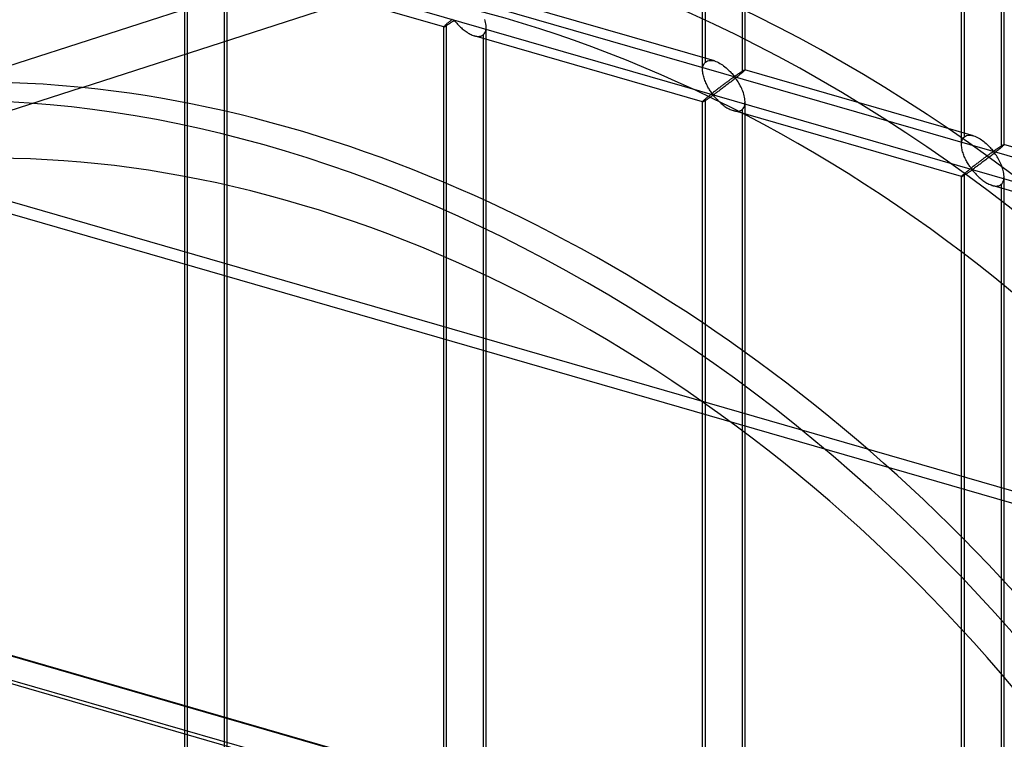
# Model space of a CAD drawing. Header units: millimetres. Extents: x -527 to 557, y -623 to 637.
# Tile 35 of 80: x 75 to 191, y 156 to 241. Entities that reach past the tile are written whole.
import ezdxf

# ---------------------------------------------------------------- set-up
doc = ezdxf.new("R2010")
doc.units = ezdxf.units.MM
doc.layers.add('MAIN-1', color=7, linetype='Continuous')
doc.layers.add('MAIN-2', color=7, linetype='Continuous')

msp = doc.modelspace()

# ---------------------------------------------------------------- linework, layer by layer
at = {"layer": 'MAIN-1'}
for p, q in [((261.54, 165.54), (-526.54, 393.04)), ((-470.25, 320.5), (205.25, 125.5))]:
    msp.add_line(p, q, dxfattribs=at)
at = {"layer": 'MAIN-2'}
for p, q in [((259.71, 164.63), (-519.71, 389.63)), ((156.09, 236.04), (156.09, 353.67)), ((155.76, 235.12), (155.76, 353.34)), ((160.76, 235.12), (160.76, 353.34)), ((160.42, 352.42), (160.42, 234.79)), ((186.25, 226.32), (186.25, 344.53)), ((186.59, 227.23), (186.59, 344.87)), ((191.25, 226.32), (191.25, 344.53)), ((190.91, 343.62), (190.91, 225.99)), ((68.18, 233.69), (393.33, 338.76)), ((82.69, 233.05), (391.56, 332.86)), ((-175.9, 331.15), (555.9, 119.9)), ((526.54, 125.49), (-176.23, 328.36)), ((207.75, 127.67), (-467.75, 322.67)), ((206.33, 128), (-464.84, 321.75)), ((-464.07, 318.3), (207.1, 124.55)), ((95.11, 131.68), (95.11, 249.31)), ((94.78, 130.76), (94.78, 248.98)), ((99.78, 130.76), (99.78, 248.98)), ((125.27, 240.17), (98.38, 247.93)), ((99.44, 248.06), (99.44, 130.43)), ((157.15, 236.17), (130.26, 243.93)), ((125.29, 240.21), (125.27, 240.19)), ((125.27, 240.19), (125.27, 240.17)), ((125.27, 240.17), (125.27, 240.17)), ((125.27, 240.17), (125.27, 240.17)), ((125.27, 240.17), (125.27, 240.17)), ((125.27, 240.17), (125.27, 240.17)), ((125.27, 240.17), (125.27, 240.17)), ((125.27, 240.17), (125.27, 240.17)), ((125.27, 240.17), (125.29, 240.17)), ((125.27, 121.96), (125.27, 240.17)), ((125.31, 240.24), (125.29, 240.21)), ((125.29, 240.17), (125.31, 240.17)), ((125.35, 240.28), (125.31, 240.24)), ((125.31, 240.17), (125.33, 240.18)), ((125.33, 240.18), (125.36, 240.2)), ((125.4, 240.32), (125.35, 240.28)), ((125.36, 240.2), (125.4, 240.22)), ((125.45, 240.38), (125.4, 240.32)), ((125.4, 240.22), (125.44, 240.24)), ((125.44, 240.24), (125.49, 240.27)), ((125.52, 240.44), (125.45, 240.38)), ((125.49, 240.27), (125.54, 240.3)), ((125.6, 240.51), (125.52, 240.44)), ((125.54, 240.3), (125.59, 240.33)), ((125.59, 240.33), (125.65, 240.37)), ((125.66, 240.56), (125.6, 240.51)), ((125.6, 122.87), (125.6, 240.51)), ((125.65, 240.37), (125.71, 240.41)), ((125.72, 240.61), (125.66, 240.56)), ((125.71, 240.41), (125.77, 240.45)), ((125.78, 240.66), (125.72, 240.61)), ((125.77, 240.45), (125.84, 240.49)), ((125.85, 240.71), (125.78, 240.66)), ((125.84, 240.49), (125.91, 240.54)), ((125.92, 240.77), (125.85, 240.71)), ((125.91, 240.54), (125.97, 240.58)), ((125.99, 240.83), (125.92, 240.77)), ((125.97, 240.58), (126.04, 240.63)), ((126.07, 240.89), (125.99, 240.83)), ((126.04, 240.63), (126.11, 240.68)), ((126.14, 240.96), (126.07, 240.89)), ((126.11, 240.68), (126.18, 240.72)), ((126.22, 241.02), (126.14, 240.96)), ((126.18, 240.72), (126.24, 240.77)), ((126.31, 241.09), (126.22, 241.02)), ((126.24, 240.77), (126.31, 240.81)), ((126.31, 240.81), (126.37, 240.85)), ((126.37, 240.85), (126.43, 240.89)), ((126.43, 240.89), (126.52, 240.91)), ((126.52, 240.91), (126.6, 240.84)), ((126.6, 240.84), (126.67, 240.76)), ((126.67, 240.76), (126.74, 240.68)), ((126.74, 240.68), (126.82, 240.6)), ((126.82, 240.6), (126.89, 240.51)), ((126.89, 240.51), (126.98, 240.42)), ((126.98, 240.42), (127.07, 240.33)), ((127.07, 240.33), (127.16, 240.24)), ((127.16, 240.24), (127.26, 240.15)), ((127.26, 240.15), (127.35, 240.06)), ((127.35, 240.06), (127.46, 239.97)), ((130.17, 240.88), (130.12, 241.05)), ((130.21, 240.71), (130.17, 240.88)), ((130.24, 240.53), (130.21, 240.71)), ((130.23, 239.81), (130.26, 240)), ((130.26, 240.36), (130.24, 240.53)), ((130.27, 240.19), (130.26, 240.36)), ((130.26, 240), (130.27, 240.19)), ((130.27, 121.96), (130.27, 240.17)), ((127.46, 239.97), (127.56, 239.88)), ((127.56, 239.88), (127.67, 239.79)), ((127.67, 239.79), (127.79, 239.7)), ((127.79, 239.7), (127.9, 239.62)), ((127.9, 239.62), (128.02, 239.54)), ((128.02, 239.54), (128.14, 239.46)), ((128.14, 239.46), (128.26, 239.39)), ((128.26, 239.39), (128.38, 239.33)), ((128.38, 239.33), (128.5, 239.27)), ((128.5, 239.27), (128.62, 239.22)), ((128.62, 239.22), (128.74, 239.17)), ((128.74, 239.17), (128.87, 239.13)), ((128.87, 239.13), (129, 239.09)), ((155.76, 231.36), (128.87, 239.13)), ((129, 239.09), (129.14, 239.07)), ((129.14, 239.07), (129.27, 239.06)), ((129.27, 239.06), (129.4, 239.06)), ((129.4, 239.06), (129.52, 239.07)), ((129.52, 239.07), (129.64, 239.1)), ((129.64, 239.1), (129.74, 239.14)), ((129.74, 239.14), (129.84, 239.19)), ((129.84, 239.19), (129.93, 239.26)), ((129.93, 239.26), (130.03, 239.37)), ((129.93, 239.26), (129.93, 121.62)), ((130.03, 239.37), (130.12, 239.5)), ((130.12, 239.5), (130.19, 239.65)), ((130.19, 239.65), (130.23, 239.81)), ((155.76, 235.25), (155.78, 235.39)), ((155.78, 235.39), (155.8, 235.52)), ((155.8, 235.52), (155.84, 235.65)), ((155.84, 235.65), (155.89, 235.76)), ((155.89, 235.76), (155.95, 235.87)), ((155.95, 235.87), (156.02, 235.96)), ((156.02, 235.96), (156.09, 236.04)), ((156.09, 236.04), (156.21, 236.12)), ((156.21, 236.12), (156.34, 236.18)), ((156.34, 236.18), (156.49, 236.22)), ((156.49, 236.22), (156.65, 236.24)), ((156.65, 236.24), (156.81, 236.23)), ((156.81, 236.23), (156.98, 236.21)), ((156.98, 236.21), (157.16, 236.17)), ((157.16, 236.17), (157.32, 236.11)), ((157.32, 236.11), (157.48, 236.05)), ((157.48, 236.05), (157.63, 235.98)), ((157.63, 235.98), (157.78, 235.89)), ((157.78, 235.89), (157.94, 235.8)), ((157.94, 235.8), (158.09, 235.7)), ((158.09, 235.7), (158.23, 235.6)), ((158.23, 235.6), (158.38, 235.49)), ((158.38, 235.49), (158.52, 235.38)), ((158.52, 235.38), (158.65, 235.26)), ((155.76, 235.11), (155.76, 235.25)), ((155.76, 234.97), (155.76, 235.11)), ((155.78, 234.84), (155.76, 234.97)), ((155.8, 234.7), (155.78, 234.84)), ((155.82, 234.56), (155.8, 234.7)), ((155.85, 234.43), (155.82, 234.56)), ((155.89, 234.29), (155.85, 234.43)), ((155.93, 234.15), (155.89, 234.29)), ((158.65, 235.26), (158.78, 235.14)), ((158.78, 235.14), (158.9, 235.02)), ((158.9, 235.02), (159.01, 234.91)), ((159.01, 234.91), (159.12, 234.79)), ((159.12, 234.79), (159.22, 234.68)), ((159.22, 234.68), (159.32, 234.58)), ((159.35, 234.2), (159.3, 234.17)), ((159.32, 234.58), (159.4, 234.48)), ((159.4, 234.23), (159.35, 234.2)), ((159.4, 234.48), (159.51, 234.39)), ((159.44, 234.26), (159.4, 234.23)), ((159.51, 234.27), (159.44, 234.26)), ((159.51, 234.39), (159.57, 234.4)), ((159.61, 234.18), (159.51, 234.27)), ((159.57, 234.4), (159.62, 234.42)), ((159.72, 234.21), (159.6, 234.11)), ((159.62, 234.42), (159.66, 234.45)), ((159.66, 234.45), (159.71, 234.48)), ((159.71, 234.48), (159.76, 234.51)), ((159.84, 234.3), (159.72, 234.21)), ((159.76, 234.51), (159.8, 234.54)), ((159.8, 234.54), (159.85, 234.58)), ((159.95, 234.39), (159.84, 234.3)), ((159.85, 234.58), (159.9, 234.61)), ((159.9, 234.61), (159.95, 234.64)), ((159.95, 234.64), (160, 234.68)), ((160.06, 234.48), (159.95, 234.39)), ((160, 234.68), (160.05, 234.71)), ((160.05, 234.71), (160.1, 234.74)), ((160.16, 234.57), (160.06, 234.48)), ((160.1, 234.74), (160.14, 234.77)), ((160.14, 234.77), (160.19, 234.8)), ((160.26, 234.64), (160.16, 234.57)), ((160.19, 234.8), (160.24, 234.84)), ((160.24, 234.84), (160.28, 234.87)), ((160.34, 234.72), (160.26, 234.64)), ((160.28, 234.87), (160.33, 234.89)), ((160.33, 234.89), (160.37, 234.92)), ((160.42, 234.79), (160.34, 234.72)), ((160.37, 234.92), (160.41, 234.95)), ((160.41, 234.95), (160.45, 234.97)), ((160.48, 234.84), (160.42, 234.79)), ((160.45, 234.97), (160.49, 235)), ((160.53, 234.89), (160.48, 234.84)), ((160.49, 235), (160.53, 235.02)), ((160.53, 235.02), (160.56, 235.04)), ((160.58, 234.93), (160.53, 234.89)), ((160.56, 235.04), (160.59, 235.06)), ((160.62, 234.97), (160.58, 234.93)), ((160.59, 235.06), (160.62, 235.08)), ((160.62, 235.08), (160.65, 235.09)), ((160.66, 235), (160.62, 234.97)), ((160.65, 235.09), (160.68, 235.1)), ((160.69, 235.03), (160.66, 235)), ((160.68, 235.1), (160.7, 235.11)), ((160.72, 235.06), (160.69, 235.03)), ((160.7, 235.11), (160.72, 235.12)), ((160.72, 235.12), (160.73, 235.13)), ((160.74, 235.08), (160.72, 235.06)), ((160.73, 235.13), (160.74, 235.13)), ((160.74, 235.13), (160.75, 235.13)), ((160.75, 235.1), (160.74, 235.08)), ((160.75, 235.13), (160.75, 235.13)), ((160.75, 235.13), (160.75, 235.13)), ((160.75, 235.13), (160.76, 235.13)), ((187.64, 227.37), (160.75, 235.13)), ((160.76, 235.11), (160.75, 235.1)), ((160.76, 235.13), (160.76, 235.13)), ((160.76, 235.13), (160.76, 235.12)), ((160.76, 235.12), (160.76, 235.12)), ((160.76, 235.12), (160.76, 235.11)), ((82.71, 233.06), (47.93, 221.82)), ((82.69, 233.05), (82.71, 233.06)), ((155.97, 234.01), (155.93, 234.15)), ((156.03, 233.88), (155.97, 234.01)), ((156.08, 233.74), (156.03, 233.88)), ((156.14, 233.61), (156.08, 233.74)), ((156.2, 233.48), (156.14, 233.61)), ((156.26, 233.35), (156.2, 233.48)), ((156.32, 233.22), (156.26, 233.35)), ((156.39, 233.1), (156.32, 233.22)), ((156.46, 232.98), (156.39, 233.1)), ((157.82, 233.08), (157.74, 233.02)), ((157.91, 233.15), (157.82, 233.08)), ((157.99, 233.21), (157.91, 233.15)), ((158.07, 233.27), (157.99, 233.21)), ((158.15, 233.33), (158.07, 233.27)), ((158.23, 233.39), (158.15, 233.33)), ((158.27, 233.09), (158.16, 233.01)), ((158.31, 233.45), (158.23, 233.39)), ((158.39, 233.18), (158.27, 233.09)), ((158.39, 233.51), (158.31, 233.45)), ((158.47, 233.57), (158.39, 233.51)), ((158.51, 233.27), (158.39, 233.18)), ((158.54, 233.62), (158.47, 233.57)), ((158.62, 233.36), (158.51, 233.27)), ((158.62, 233.68), (158.54, 233.62)), ((158.69, 233.73), (158.62, 233.68)), ((158.74, 233.45), (158.62, 233.36)), ((158.76, 233.78), (158.69, 233.73)), ((158.86, 233.54), (158.74, 233.45)), ((158.83, 233.83), (158.76, 233.78)), ((158.89, 233.88), (158.83, 233.83)), ((158.98, 233.63), (158.86, 233.54)), ((158.96, 233.93), (158.89, 233.88)), ((159.02, 233.97), (158.96, 233.93)), ((159.11, 233.73), (158.98, 233.63)), ((159.08, 234.02), (159.02, 233.97)), ((159.14, 234.06), (159.08, 234.02)), ((159.23, 233.82), (159.11, 233.73)), ((159.19, 234.1), (159.14, 234.06)), ((159.25, 234.14), (159.19, 234.1)), ((159.35, 233.92), (159.23, 233.82)), ((159.3, 234.17), (159.25, 234.14)), ((159.48, 234.02), (159.35, 233.92)), ((159.6, 234.11), (159.48, 234.02)), ((159.69, 234.08), (159.61, 234.18)), ((159.77, 233.96), (159.69, 234.08)), ((159.86, 233.84), (159.77, 233.96)), ((159.94, 233.71), (159.86, 233.84)), ((160.03, 233.56), (159.94, 233.71)), ((160.11, 233.42), (160.03, 233.56)), ((160.2, 233.26), (160.11, 233.42)), ((160.28, 233.1), (160.2, 233.26)), ((160.36, 232.94), (160.28, 233.1)), ((156.34, 231.91), (156.27, 231.86)), ((156.41, 231.97), (156.34, 231.91)), ((156.48, 232.03), (156.41, 231.97)), ((156.53, 232.87), (156.46, 232.98)), ((156.56, 232.09), (156.48, 232.03)), ((156.59, 232.76), (156.53, 232.87)), ((156.63, 232.16), (156.56, 232.09)), ((156.66, 232.66), (156.59, 232.76)), ((156.6, 231.87), (156.67, 231.92)), ((156.71, 232.22), (156.63, 232.16)), ((156.73, 232.56), (156.66, 232.66)), ((156.67, 231.92), (156.73, 231.96)), ((156.8, 232.29), (156.71, 232.22)), ((156.79, 232.46), (156.73, 232.56)), ((156.73, 231.96), (156.8, 232.01)), ((156.86, 232.38), (156.79, 232.46)), ((156.88, 232.35), (156.8, 232.29)), ((156.8, 232.01), (156.86, 232.05)), ((156.92, 232.3), (156.86, 232.38)), ((156.86, 232.05), (156.93, 232.09)), ((156.97, 232.42), (156.88, 232.35)), ((157, 232.23), (156.92, 232.3)), ((156.93, 232.09), (157.01, 232.1)), ((157.05, 232.49), (156.97, 232.42)), ((157.09, 232.24), (157, 232.23)), ((157.01, 232.1), (157.09, 232.04)), ((157.14, 232.56), (157.05, 232.49)), ((157.16, 232.28), (157.09, 232.24)), ((157.09, 232.04), (157.16, 231.96)), ((157.23, 232.62), (157.14, 232.56)), ((157.23, 232.33), (157.16, 232.28)), ((157.16, 231.96), (157.23, 231.88)), ((157.31, 232.69), (157.23, 232.62)), ((157.3, 232.38), (157.23, 232.33)), ((157.23, 231.88), (157.31, 231.8)), ((157.38, 232.44), (157.3, 232.38)), ((157.4, 232.76), (157.31, 232.69)), ((157.46, 232.5), (157.38, 232.44)), ((157.49, 232.83), (157.4, 232.76)), ((157.55, 232.56), (157.46, 232.5)), ((157.57, 232.89), (157.49, 232.83)), ((157.65, 232.63), (157.55, 232.56)), ((157.66, 232.96), (157.57, 232.89)), ((157.74, 232.7), (157.65, 232.63)), ((157.74, 233.02), (157.66, 232.96)), ((157.84, 232.77), (157.74, 232.7)), ((157.94, 232.85), (157.84, 232.77)), ((158.05, 232.93), (157.94, 232.85)), ((158.16, 233.01), (158.05, 232.93)), ((160.43, 232.77), (160.36, 232.94)), ((160.5, 232.6), (160.43, 232.77)), ((160.56, 232.42), (160.5, 232.6)), ((160.62, 232.25), (160.56, 232.42)), ((160.66, 232.08), (160.62, 232.25)), ((160.7, 231.9), (160.66, 232.08)), ((160.73, 231.73), (160.7, 231.9)), ((155.78, 231.41), (155.76, 231.38)), ((155.76, 231.38), (155.76, 231.37)), ((155.76, 231.37), (155.76, 231.37)), ((155.76, 231.37), (155.76, 231.37)), ((155.76, 231.37), (155.76, 231.37)), ((155.76, 231.37), (155.76, 231.37)), ((155.76, 231.37), (155.76, 231.37)), ((155.76, 231.37), (155.77, 231.36)), ((155.76, 113.16), (155.76, 231.37)), ((155.77, 231.36), (155.78, 231.37)), ((155.8, 231.44), (155.78, 231.41)), ((155.78, 231.37), (155.8, 231.37)), ((155.84, 231.47), (155.8, 231.44)), ((155.8, 231.37), (155.82, 231.38)), ((155.82, 231.38), (155.86, 231.4)), ((155.89, 231.52), (155.84, 231.47)), ((155.86, 231.4), (155.89, 231.42)), ((155.95, 231.58), (155.89, 231.52)), ((155.89, 231.42), (155.93, 231.44)), ((155.93, 231.44), (155.98, 231.47)), ((156.02, 231.64), (155.95, 231.58)), ((155.98, 231.47), (156.03, 231.5)), ((156.09, 231.71), (156.02, 231.64)), ((156.03, 231.5), (156.08, 231.53)), ((156.08, 231.53), (156.14, 231.57)), ((156.15, 231.75), (156.09, 231.71)), ((156.09, 114.07), (156.09, 231.71)), ((156.14, 231.57), (156.2, 231.61)), ((156.21, 231.8), (156.15, 231.75)), ((156.2, 231.61), (156.27, 231.65)), ((156.27, 231.86), (156.21, 231.8)), ((156.27, 231.65), (156.33, 231.69)), ((156.33, 231.69), (156.4, 231.74)), ((156.4, 231.74), (156.46, 231.78)), ((156.46, 231.78), (156.53, 231.83)), ((156.53, 231.83), (156.6, 231.87)), ((157.31, 231.8), (157.39, 231.71)), ((157.39, 231.71), (157.47, 231.62)), ((157.47, 231.62), (157.56, 231.53)), ((157.56, 231.53), (157.65, 231.44)), ((157.65, 231.44), (157.75, 231.35)), ((157.75, 231.35), (157.85, 231.25)), ((157.85, 231.25), (157.95, 231.16)), ((157.95, 231.16), (158.06, 231.07)), ((158.06, 231.07), (158.17, 230.98)), ((158.17, 230.98), (158.28, 230.9)), ((158.28, 230.9), (158.39, 230.82)), ((158.39, 230.82), (158.51, 230.74)), ((158.51, 230.74), (158.63, 230.66)), ((160.61, 230.7), (160.68, 230.85)), ((160.68, 230.85), (160.72, 231.01)), ((160.72, 231.01), (160.75, 231.19)), ((160.75, 231.56), (160.73, 231.73)), ((160.76, 231.39), (160.75, 231.56)), ((160.75, 231.19), (160.76, 231.39)), ((160.76, 113.16), (160.76, 231.37)), ((158.63, 230.66), (158.75, 230.59)), ((158.75, 230.59), (158.87, 230.53)), ((158.87, 230.53), (158.99, 230.47)), ((158.99, 230.47), (159.11, 230.42)), ((159.11, 230.42), (159.23, 230.37)), ((159.23, 230.37), (159.36, 230.33)), ((159.36, 230.33), (159.49, 230.29)), ((186.26, 222.56), (159.37, 230.33)), ((159.49, 230.29), (159.63, 230.27)), ((159.63, 230.27), (159.76, 230.26)), ((159.76, 230.26), (159.89, 230.26)), ((159.89, 230.26), (160.01, 230.27)), ((160.01, 230.27), (160.13, 230.3)), ((160.13, 230.3), (160.24, 230.34)), ((160.24, 230.34), (160.33, 230.39)), ((160.33, 230.39), (160.42, 230.46)), ((160.42, 230.46), (160.53, 230.57)), ((160.42, 230.46), (160.42, 112.82)), ((160.53, 230.57), (160.61, 230.7)), ((186.59, 227.23), (186.7, 227.32)), ((186.7, 227.32), (186.83, 227.38)), ((186.83, 227.38), (186.98, 227.42)), ((186.98, 227.42), (187.14, 227.44)), ((187.14, 227.44), (187.3, 227.43)), ((187.3, 227.43), (187.47, 227.41)), ((187.47, 227.41), (187.65, 227.36)), ((187.65, 227.36), (187.81, 227.31)), ((187.81, 227.31), (187.97, 227.25)), ((187.97, 227.25), (188.12, 227.17)), ((186.25, 226.31), (186.26, 226.45)), ((186.26, 226.17), (186.25, 226.31)), ((186.26, 226.45), (186.27, 226.59)), ((186.27, 226.04), (186.26, 226.17)), ((186.27, 226.59), (186.3, 226.72)), ((186.3, 226.72), (186.33, 226.85)), ((186.33, 226.85), (186.38, 226.96)), ((186.38, 226.96), (186.44, 227.06)), ((186.44, 227.06), (186.51, 227.16)), ((186.51, 227.16), (186.59, 227.23)), ((188.12, 227.17), (188.27, 227.09)), ((188.27, 227.09), (188.43, 227)), ((188.43, 227), (188.58, 226.9)), ((188.58, 226.9), (188.72, 226.8)), ((188.72, 226.8), (188.87, 226.69)), ((188.87, 226.69), (189.01, 226.57)), ((189.01, 226.57), (189.14, 226.46)), ((189.14, 226.46), (189.27, 226.34)), ((189.27, 226.34), (189.39, 226.22)), ((189.39, 226.22), (189.51, 226.1)), ((189.51, 226.1), (189.61, 225.99)), ((190.77, 226.06), (190.82, 226.09)), ((190.82, 226.09), (190.86, 226.12)), ((190.86, 226.12), (190.9, 226.15)), ((190.9, 226.15), (190.94, 226.17)), ((190.94, 226.17), (190.98, 226.2)), ((191.03, 226.08), (190.97, 226.04)), ((190.98, 226.2), (191.02, 226.22)), ((191.02, 226.22), (191.05, 226.24)), ((191.07, 226.13), (191.03, 226.08)), ((191.05, 226.24), (191.09, 226.26)), ((191.12, 226.17), (191.07, 226.13)), ((191.09, 226.26), (191.12, 226.27)), ((191.12, 226.27), (191.14, 226.29)), ((191.15, 226.2), (191.12, 226.17)), ((191.14, 226.29), (191.17, 226.3)), ((191.18, 226.23), (191.15, 226.2)), ((191.17, 226.3), (191.19, 226.31)), ((191.21, 226.26), (191.18, 226.23)), ((191.19, 226.31), (191.21, 226.32)), ((191.21, 226.32), (191.22, 226.32)), ((191.23, 226.28), (191.21, 226.26)), ((191.22, 226.32), (191.23, 226.33)), ((191.23, 226.33), (191.24, 226.33)), ((191.24, 226.3), (191.23, 226.28)), ((191.24, 226.33), (191.24, 226.33)), ((191.24, 226.33), (191.25, 226.33)), ((218.13, 218.56), (191.24, 226.33)), ((191.25, 226.31), (191.24, 226.3)), ((191.25, 226.33), (191.25, 226.33)), ((191.25, 226.33), (191.25, 226.32)), ((191.25, 226.32), (191.25, 226.32)), ((191.25, 226.32), (191.25, 226.32)), ((191.25, 226.32), (191.25, 226.31)), ((186.29, 225.9), (186.27, 226.04)), ((186.31, 225.76), (186.29, 225.9)), ((186.34, 225.62), (186.31, 225.76)), ((186.38, 225.49), (186.34, 225.62)), ((186.42, 225.35), (186.38, 225.49)), ((186.47, 225.21), (186.42, 225.35)), ((186.52, 225.08), (186.47, 225.21)), ((186.57, 224.94), (186.52, 225.08)), ((186.63, 224.81), (186.57, 224.94)), ((189.18, 224.93), (189.11, 224.88)), ((189.25, 224.98), (189.18, 224.93)), ((189.32, 225.03), (189.25, 224.98)), ((189.38, 225.08), (189.32, 225.03)), ((189.45, 225.13), (189.38, 225.08)), ((189.51, 225.17), (189.45, 225.13)), ((189.6, 224.92), (189.47, 224.83)), ((189.57, 225.22), (189.51, 225.17)), ((189.63, 225.26), (189.57, 225.22)), ((189.72, 225.02), (189.6, 224.92)), ((189.61, 225.99), (189.71, 225.88)), ((189.69, 225.3), (189.63, 225.26)), ((189.74, 225.33), (189.69, 225.3)), ((189.71, 225.88), (189.81, 225.77)), ((189.85, 225.12), (189.72, 225.02)), ((189.79, 225.37), (189.74, 225.33)), ((189.84, 225.4), (189.79, 225.37)), ((189.81, 225.77), (189.9, 225.67)), ((189.89, 225.43), (189.84, 225.4)), ((189.97, 225.21), (189.85, 225.12)), ((189.94, 225.46), (189.89, 225.43)), ((189.9, 225.67), (190, 225.59)), ((190, 225.47), (189.94, 225.46)), ((190.09, 225.31), (189.97, 225.21)), ((190, 225.59), (190.06, 225.6)), ((190.1, 225.38), (190, 225.47)), ((190.06, 225.6), (190.11, 225.62)), ((190.21, 225.41), (190.09, 225.31)), ((190.18, 225.27), (190.1, 225.38)), ((190.11, 225.62), (190.16, 225.65)), ((190.16, 225.65), (190.2, 225.68)), ((190.26, 225.16), (190.18, 225.27)), ((190.2, 225.68), (190.25, 225.71)), ((190.33, 225.5), (190.21, 225.41)), ((190.25, 225.71), (190.3, 225.74)), ((190.35, 225.04), (190.26, 225.16)), ((190.3, 225.74), (190.34, 225.77)), ((190.44, 225.59), (190.33, 225.5)), ((190.34, 225.77), (190.39, 225.81)), ((190.43, 224.9), (190.35, 225.04)), ((190.39, 225.81), (190.44, 225.84)), ((190.44, 225.84), (190.49, 225.87)), ((190.55, 225.68), (190.44, 225.59)), ((190.49, 225.87), (190.54, 225.91)), ((190.54, 225.91), (190.59, 225.94)), ((190.65, 225.76), (190.55, 225.68)), ((190.59, 225.94), (190.64, 225.97)), ((190.64, 225.97), (190.68, 226)), ((190.75, 225.84), (190.65, 225.76)), ((190.68, 226), (190.73, 226.03)), ((190.73, 226.03), (190.77, 226.06)), ((190.83, 225.92), (190.75, 225.84)), ((190.91, 225.99), (190.83, 225.92)), ((190.97, 226.04), (190.91, 225.99)), ((186.69, 224.68), (186.63, 224.81)), ((186.75, 224.55), (186.69, 224.68)), ((186.82, 224.42), (186.75, 224.55)), ((186.88, 224.3), (186.82, 224.42)), ((186.95, 224.18), (186.88, 224.3)), ((187.02, 224.07), (186.95, 224.18)), ((187.09, 223.96), (187.02, 224.07)), ((187.15, 223.85), (187.09, 223.96)), ((187.22, 223.76), (187.15, 223.85)), ((187.72, 223.82), (187.63, 223.75)), ((187.81, 223.89), (187.72, 223.82)), ((187.89, 223.96), (187.81, 223.89)), ((187.98, 224.02), (187.89, 223.96)), ((188.06, 224.09), (187.98, 224.02)), ((188.14, 223.83), (188.04, 223.76)), ((188.15, 224.15), (188.06, 224.09)), ((188.23, 223.9), (188.14, 223.83)), ((188.23, 224.22), (188.15, 224.15)), ((188.32, 224.28), (188.23, 224.22)), ((188.33, 223.97), (188.23, 223.9)), ((188.4, 224.35), (188.32, 224.28)), ((188.44, 224.04), (188.33, 223.97)), ((188.48, 224.41), (188.4, 224.35)), ((188.54, 224.12), (188.44, 224.04)), ((188.56, 224.47), (188.48, 224.41)), ((188.65, 224.21), (188.54, 224.12)), ((188.65, 224.53), (188.56, 224.47)), ((188.73, 224.59), (188.65, 224.53)), ((188.76, 224.29), (188.65, 224.21)), ((188.81, 224.65), (188.73, 224.59)), ((188.88, 224.38), (188.76, 224.29)), ((188.88, 224.71), (188.81, 224.65)), ((188.96, 224.77), (188.88, 224.71)), ((189, 224.46), (188.88, 224.38)), ((189.04, 224.82), (188.96, 224.77)), ((189.11, 224.55), (189, 224.46)), ((189.11, 224.88), (189.04, 224.82)), ((189.23, 224.64), (189.11, 224.55)), ((189.35, 224.74), (189.23, 224.64)), ((189.47, 224.83), (189.35, 224.74)), ((190.52, 224.76), (190.43, 224.9)), ((190.6, 224.61), (190.52, 224.76)), ((190.69, 224.46), (190.6, 224.61)), ((190.77, 224.3), (190.69, 224.46)), ((190.85, 224.14), (190.77, 224.3)), ((190.92, 223.97), (190.85, 224.14)), ((190.99, 223.8), (190.92, 223.97)), ((191.05, 223.62), (190.99, 223.8)), ((186.27, 222.6), (186.26, 222.58)), ((186.3, 222.63), (186.27, 222.6)), ((186.33, 222.67), (186.3, 222.63)), ((186.38, 222.72), (186.33, 222.67)), ((186.35, 222.6), (186.38, 222.61)), ((186.44, 222.77), (186.38, 222.72)), ((186.38, 222.61), (186.42, 222.64)), ((186.42, 222.64), (186.47, 222.67)), ((186.51, 222.84), (186.44, 222.77)), ((186.47, 222.67), (186.52, 222.7)), ((186.59, 222.9), (186.51, 222.84)), ((186.52, 222.7), (186.58, 222.73)), ((186.58, 222.73), (186.63, 222.77)), ((186.64, 222.95), (186.59, 222.9)), ((186.59, 105.27), (186.59, 222.9)), ((186.63, 222.77), (186.69, 222.81)), ((186.7, 223), (186.64, 222.95)), ((186.69, 222.81), (186.76, 222.85)), ((186.76, 223.06), (186.7, 223)), ((186.83, 223.11), (186.76, 223.06)), ((186.76, 222.85), (186.82, 222.89)), ((186.82, 222.89), (186.89, 222.93)), ((186.9, 223.17), (186.83, 223.11)), ((186.89, 222.93), (186.96, 222.98)), ((186.97, 223.23), (186.9, 223.17)), ((186.96, 222.98), (187.02, 223.03)), ((187.05, 223.29), (186.97, 223.23)), ((187.02, 223.03), (187.09, 223.07)), ((187.13, 223.35), (187.05, 223.29)), ((187.09, 223.07), (187.16, 223.12)), ((187.21, 223.42), (187.13, 223.35)), ((187.16, 223.12), (187.23, 223.16)), ((187.29, 223.48), (187.21, 223.42)), ((187.29, 223.66), (187.22, 223.76)), ((187.23, 223.16), (187.29, 223.21)), ((187.35, 223.58), (187.29, 223.66)), ((187.37, 223.55), (187.29, 223.48)), ((187.29, 223.21), (187.35, 223.25)), ((187.41, 223.5), (187.35, 223.58)), ((187.35, 223.25), (187.42, 223.28)), ((187.46, 223.62), (187.37, 223.55)), ((187.49, 223.43), (187.41, 223.5)), ((187.42, 223.28), (187.5, 223.3)), ((187.54, 223.69), (187.46, 223.62)), ((187.58, 223.44), (187.49, 223.43)), ((187.5, 223.3), (187.59, 223.24)), ((187.63, 223.75), (187.54, 223.69)), ((187.65, 223.48), (187.58, 223.44)), ((187.59, 223.24), (187.65, 223.16)), ((187.72, 223.53), (187.65, 223.48)), ((187.65, 223.16), (187.72, 223.08)), ((187.79, 223.58), (187.72, 223.53)), ((187.72, 223.08), (187.8, 223)), ((187.87, 223.63), (187.79, 223.58)), ((187.8, 223), (187.88, 222.91)), ((187.96, 223.69), (187.87, 223.63)), ((187.88, 222.91), (187.96, 222.82)), ((188.04, 223.76), (187.96, 223.69)), ((187.96, 222.82), (188.05, 222.73)), ((188.05, 222.73), (188.14, 222.64)), ((188.14, 222.64), (188.24, 222.54)), ((191.11, 223.45), (191.05, 223.62)), ((191.15, 223.28), (191.11, 223.45)), ((191.19, 223.1), (191.15, 223.28)), ((191.22, 222.93), (191.19, 223.1)), ((191.24, 222.75), (191.22, 222.93)), ((191.25, 222.58), (191.24, 222.75)), ((186.26, 222.58), (186.25, 222.57)), ((186.25, 222.57), (186.25, 222.57)), ((186.25, 222.57), (186.25, 222.57)), ((186.25, 222.57), (186.25, 222.56)), ((186.25, 104.35), (186.25, 222.57)), ((186.25, 222.56), (186.25, 222.56)), ((186.25, 222.56), (186.26, 222.56)), ((186.26, 222.56), (186.26, 222.56)), ((186.26, 222.56), (186.27, 222.56)), ((186.27, 222.56), (186.29, 222.57)), ((186.29, 222.57), (186.32, 222.58)), ((186.32, 222.58), (186.35, 222.6)), ((188.24, 222.54), (188.34, 222.45)), ((188.34, 222.45), (188.44, 222.36)), ((188.44, 222.36), (188.55, 222.27)), ((188.55, 222.27), (188.66, 222.18)), ((188.66, 222.18), (188.77, 222.1)), ((188.77, 222.1), (188.88, 222.01)), ((188.88, 222.01), (189, 221.94)), ((189, 221.94), (189.12, 221.86)), ((189.12, 221.86), (189.24, 221.79)), ((189.24, 221.79), (189.36, 221.73)), ((189.36, 221.73), (189.48, 221.67)), ((189.48, 221.67), (189.6, 221.61)), ((189.6, 221.61), (189.72, 221.57)), ((189.72, 221.57), (189.85, 221.53)), ((189.85, 221.53), (189.99, 221.49)), ((216.75, 213.76), (189.86, 221.52)), ((189.99, 221.49), (190.12, 221.47)), ((190.12, 221.47), (190.25, 221.45)), ((190.25, 221.45), (190.38, 221.45)), ((190.38, 221.45), (190.5, 221.47)), ((190.5, 221.47), (190.62, 221.49)), ((190.62, 221.49), (190.73, 221.53)), ((190.73, 221.53), (190.83, 221.59)), ((190.83, 221.59), (190.91, 221.66)), ((190.91, 221.66), (191.02, 221.76)), ((190.91, 221.66), (190.91, 104.02)), ((191.02, 221.76), (191.1, 221.89)), ((191.1, 221.89), (191.17, 222.04)), ((191.17, 222.04), (191.21, 222.21)), ((191.21, 222.21), (191.24, 222.39)), ((191.24, 222.39), (191.25, 222.58)), ((191.25, 104.35), (191.25, 222.57))]:
    msp.add_line(p, q, dxfattribs=at)
for centre, major_axis, start_param, end_param in [((20, 17.32), (-255.31, 294.81), -2.427868, 0), ((17.5, 15.16), (255.31, -294.81), 0.713724, 3.141593), ((135, 116.91), (102.13, -117.92), 0.713724, 3.141593), ((132.5, 114.75), (-102.13, 117.92), -2.427868, 0), ((132.5, 114.75), (95.58, -110.37), 0.713724, 3.855317), ((105, 90.93), (-102.13, 117.92), -2.427868, 0), ((107.48, 93.08), (102.13, -117.92), 2.469077, 2.579731), ((107.5, 93.1), (102.13, -117.92), 0.713724, 2.469077), ((107.5, 93.1), (95.58, -110.37), 0.713724, 2.775068)]:
    msp.add_ellipse(centre, major_axis=major_axis, ratio=0.75, start_param=start_param, end_param=end_param, dxfattribs=at)

doc.saveas('drawing.dxf')
